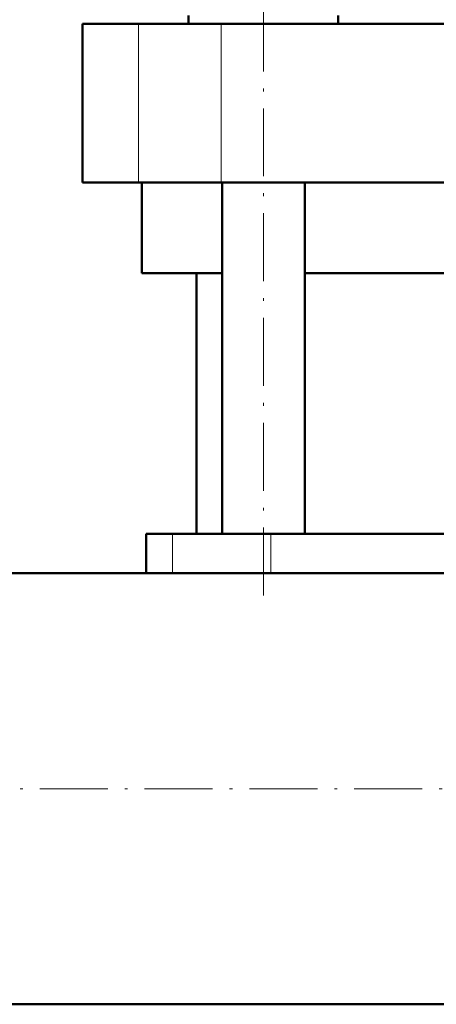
# Model space of a CAD drawing. Extents: x -1358 to 1757, y -1535 to 612.
# Tile 55 of 84: x 180 to 254, y -173 to 0. Entities that reach past the tile are written whole.
import ezdxf

# ---------------------------------------------------------------- set-up
doc = ezdxf.new("R2010")
doc.units = 0
doc.linetypes.add('DASHDOT', pattern=[18.5, 12, -3, 0.5, -3])

msp = doc.modelspace()

# ---------------------------------------------------------------- linework, layer by layer
at = {"color": 7, "linetype": 'DASHDOT', "lineweight": 18}
for p, q in [((223.25, -101.32), (223.25, 29.48)), ((491.79, -135.42), (-228.19, -135.42))]:
    msp.add_line(p, q, dxfattribs=at)
at = {"color": 7, "lineweight": 50}
for p, q in [((210.05, -0.42), (210.05, 1.08)), ((236.45, 1.08), (236.45, -0.42)), ((191.29, -0.42), (201.23, -0.42)), ((191.29, -28.42), (191.29, -0.42)), ((201.23, -0.42), (215.8, -0.42)), ((215.8, -0.42), (377.78, -0.42)), ((201.23, -28.42), (191.29, -28.42)), ((215.8, -28.42), (201.23, -28.42)), ((201.79, -44.42), (201.79, -28.42)), ((377.78, -28.42), (215.8, -28.42)), ((215.95, -90.42), (215.95, -28.42)), ((230.55, -90.42), (230.55, -28.42)), ((215.95, -44.42), (201.79, -44.42)), ((211.44, -90.42), (211.44, -44.42)), ((296.79, -44.42), (230.55, -44.42)), ((204.83, -90.42), (202.54, -90.42)), ((202.54, -90.42), (202.54, -97.37)), ((207.18, -90.42), (204.83, -90.42)), ((224.54, -90.42), (207.18, -90.42)), ((277.79, -90.42), (224.54, -90.42)), ((150.24, -97.37), (202.54, -97.37)), ((416.79, -97.37), (150.24, -97.37)), ((416.79, -173.47), (-143.21, -173.47))]:
    msp.add_line(p, q, dxfattribs=at)
at = {"color": 7, "lineweight": 18}
for p, q in [((201.23, -28.42), (201.23, -0.42)), ((215.8, -28.42), (215.8, -0.42)), ((207.18, -90.42), (207.18, -97.37)), ((224.54, -90.42), (224.54, -97.37))]:
    msp.add_line(p, q, dxfattribs=at)

doc.saveas('drawing.dxf')
